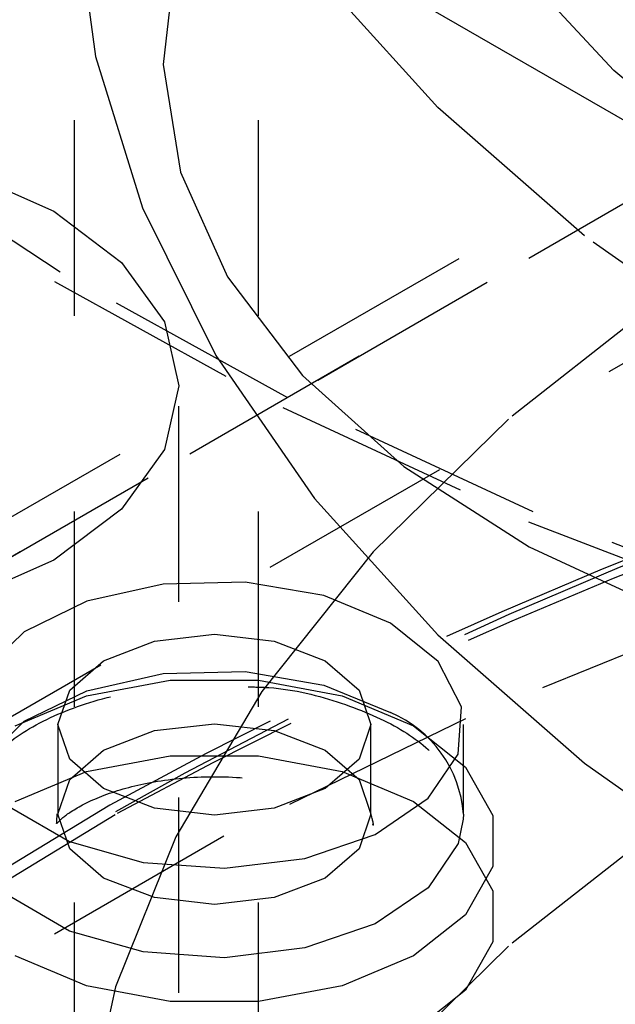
# Model space of a CAD drawing. Header units: inches. Extents: x 1907 to 2452, y -210 to -54.
# Tile 239 of 256: x 1996.772 to 1997.077, y -195.369 to -194.866. Entities that reach past the tile are written whole.
import ezdxf

# ---------------------------------------------------------------- set-up
doc = ezdxf.new("R2010")
doc.units = ezdxf.units.IN
doc.header["$LTSCALE"] = 0.5
doc.header["$MEASUREMENT"] = 0
doc.linetypes.add('HIDDEN', pattern=[0.225, 0.15, -0.075])
doc.layers.add('SID-M-H', color=4, linetype='HIDDEN')
doc.layers.add('SID-M-S', color=105, linetype='Continuous')

msp = doc.modelspace()

# ---------------------------------------------------------------- linework, layer by layer
at = {"layer": 'SID-M-H'}
for p, q in [((1996.84558, -193.5573), (1996.84558, -194.88418)), ((1996.8003, -194.51723), (1996.8003, -195.76653)), ((1996.8943, -194.51723), (1996.8943, -195.76653)), ((1996.7371, -195.13797), (1997.70235, -194.58074)), ((1997.63872, -194.63797), (1996.75142, -195.1502)), ((1996.75145, -195.15011), (1997.58853, -194.66687)), ((1996.72722, -195.24574), (1997.56544, -194.76185)), ((1996.80073, -194.80634), (1996.81107, -194.88471)), ((1997.0759, -194.89181), (1997.01299, -194.82413)), ((1996.85199, -194.83373), (1996.84564, -194.88883)), ((1996.98608, -194.91083), (1996.92305, -194.84116)), ((1996.81107, -194.88471), (1996.83509, -194.96207)), ((1996.84564, -194.88883), (1996.85455, -194.94381)), ((1997.15093, -194.95524), (1997.0759, -194.89181)), ((1997.061, -194.97645), (1996.98608, -194.91083)), ((1996.79308, -194.99495), (1996.68682, -194.92512)), ((1996.68378, -194.92973), (1996.79026, -194.9997)), ((1996.7445, -194.94379), (1996.78976, -194.96383)), ((1996.85455, -194.94381), (1996.8785, -194.99727)), ((1996.78976, -194.96383), (1996.82448, -194.98996)), ((1996.83509, -194.96207), (1996.87254, -195.03763)), ((1997.14704, -195.03736), (1997.061, -194.97645)), ((1996.82448, -194.98996), (1996.84631, -195.02038)), ((1996.90934, -195.05924), (1996.79308, -194.99495)), ((1996.79026, -194.9997), (1996.90677, -195.06412)), ((1996.8785, -194.99727), (1996.91688, -195.04785)), ((1997.10268, -195.00677), (1997.0221, -195.07012)), ((1996.84631, -195.02038), (1996.85375, -195.05302)), ((1996.87254, -195.03763), (1996.92305, -195.11062)), ((1996.91688, -195.04785), (1996.9687, -195.09426)), ((1996.85375, -195.05302), (1996.84631, -195.08567)), ((1996.85375, -195.76342), (1996.85375, -195.05302)), ((1997.03475, -195.11752), (1996.90934, -195.05924)), ((1996.90677, -195.06412), (1997.03244, -195.12253)), ((1997.0221, -195.07012), (1996.95304, -195.13785)), ((1996.84631, -195.08567), (1996.82448, -195.11609)), ((1996.9687, -195.09426), (1997.03266, -195.13532)), ((1996.92305, -195.11062), (1996.98608, -195.18028)), ((1996.82448, -195.11609), (1996.78976, -195.14222)), ((1997.16838, -195.16936), (1997.03475, -195.11752)), ((1997.03244, -195.12253), (1997.16634, -195.17448)), ((1996.95304, -195.13785), (1996.89619, -195.20927)), ((1997.03266, -195.13532), (1997.10711, -195.16998)), ((1996.78976, -195.14222), (1996.7445, -195.16226)), ((1996.84575, -195.15438), (1996.80672, -195.16317)), ((1996.8876, -195.15338), (1996.84575, -195.15438)), ((1996.92774, -195.16028), (1996.8876, -195.15338)), ((1996.96183, -195.17433), (1996.92774, -195.16028)), ((1996.80672, -195.16317), (1996.77476, -195.1788)), ((1997.13215, -195.16975), (1997.00021, -195.22335)), ((1996.98617, -195.19401), (1996.96183, -195.17433)), ((1996.77476, -195.1788), (1996.75332, -195.19957)), ((1996.84124, -195.18361), (1996.87186, -195.18009)), ((1996.87186, -195.18009), (1996.90247, -195.18361)), ((1996.98608, -195.18028), (1997.061, -195.24591)), ((1996.81529, -195.19362), (1996.84124, -195.18361)), ((1996.90247, -195.18361), (1996.92843, -195.19362)), ((1996.79795, -195.2086), (1996.81529, -195.19362)), ((1996.92843, -195.19362), (1996.94577, -195.2086)), ((1996.99813, -195.21719), (1996.98617, -195.19401)), ((1996.80672, -195.2089), (1996.84575, -195.20011)), ((1996.84575, -195.20011), (1996.8876, -195.19911)), ((1996.8876, -195.19911), (1996.92774, -195.20601)), ((1996.80648, -195.21161), (1996.84933, -195.20358)), ((1996.84933, -195.20358), (1996.89439, -195.20358)), ((1996.89439, -195.20358), (1996.93723, -195.21161)), ((1996.92774, -195.20601), (1996.96183, -195.22006)), ((1996.77004, -195.2269), (1996.80648, -195.21161)), ((1996.77476, -195.22453), (1996.80672, -195.2089)), ((1996.79186, -195.22627), (1996.79795, -195.2086)), ((1996.89619, -195.20927), (1996.85216, -195.28364)), ((1996.93723, -195.21161), (1996.97368, -195.2269)), ((1996.94577, -195.2086), (1996.95186, -195.22627)), ((1996.9964, -195.24135), (1996.99813, -195.21719)), ((1997.00021, -195.22335), (1996.87675, -195.2833)), ((1996.75332, -195.2453), (1996.77476, -195.22453)), ((1996.79186, -195.22627), (1996.79186, -195.272)), ((1996.79795, -195.24395), (1996.79186, -195.22627)), ((1996.84124, -195.22933), (1996.87186, -195.22582)), ((1996.87186, -195.22582), (1996.90247, -195.22933)), ((1996.95186, -195.22627), (1996.94577, -195.24395)), ((1996.95186, -195.272), (1996.95186, -195.22627)), ((1996.97368, -195.2269), (1997.00016, -195.24794)), ((1996.9991, -195.272), (1996.9991, -195.22627)), ((1996.81529, -195.23934), (1996.84124, -195.22933)), ((1996.90247, -195.22933), (1996.92843, -195.23934)), ((1996.79795, -195.25433), (1996.81529, -195.23934)), ((1996.80648, -195.25019), (1996.84933, -195.24215)), ((1996.84933, -195.24215), (1996.89439, -195.24215)), ((1996.89439, -195.24215), (1996.93723, -195.25019)), ((1996.92843, -195.23934), (1996.94577, -195.25433)), ((1996.98117, -195.26388), (1996.9964, -195.24135)), ((1996.81529, -195.25893), (1996.79795, -195.24395)), ((1996.94577, -195.24395), (1996.92843, -195.25893)), ((1997.00016, -195.24794), (1997.01409, -195.27268)), ((1997.061, -195.24591), (1997.14704, -195.30682)), ((1996.77004, -195.26548), (1996.80648, -195.25019)), ((1996.93723, -195.25019), (1996.97368, -195.26548)), ((1996.79186, -195.272), (1996.79795, -195.25433)), ((1996.94577, -195.25433), (1996.95186, -195.272)), ((1996.84124, -195.26894), (1996.81529, -195.25893)), ((1996.92843, -195.25893), (1996.90247, -195.26894)), ((1996.81848, -195.26742), (1996.75191, -195.30788)), ((1996.9541, -195.28233), (1996.98117, -195.26388)), ((1996.97368, -195.26548), (1997.00016, -195.28652)), ((1996.75298, -195.31376), (1996.82124, -195.27221)), ((1996.7683, -195.26896), (1996.79792, -195.28606)), ((1996.79795, -195.28967), (1996.79186, -195.272)), ((1996.87186, -195.27246), (1996.84124, -195.26894)), ((1996.90247, -195.26894), (1996.87186, -195.27246)), ((1996.95186, -195.272), (1996.94577, -195.28967)), ((1996.9991, -195.272), (1996.99903, -195.27451)), ((1997.01409, -195.27268), (1997.01409, -195.29869)), ((1996.99903, -195.27451), (1996.9964, -195.28708)), ((1997.10268, -195.27623), (1997.0221, -195.33958)), ((1996.87675, -195.2833), (1996.76267, -195.34916)), ((1996.85216, -195.28364), (1996.82138, -195.3602)), ((1996.91811, -195.29471), (1996.9541, -195.28233)), ((1996.79792, -195.28606), (1996.83555, -195.29668)), ((1996.9964, -195.28708), (1996.98117, -195.3096)), ((1997.00016, -195.28652), (1997.01409, -195.31126)), ((1996.81529, -195.30466), (1996.79795, -195.28967)), ((1996.94577, -195.28967), (1996.92843, -195.30466)), ((1996.83555, -195.29668), (1996.87712, -195.29967)), ((1996.87712, -195.29967), (1996.91811, -195.29471)), ((1997.01409, -195.29869), (1997.00016, -195.32342)), ((1996.84124, -195.31467), (1996.81529, -195.30466)), ((1996.92843, -195.30466), (1996.90247, -195.31467)), ((1996.98117, -195.3096), (1996.9541, -195.32805)), ((1997.01409, -195.31126), (1997.01409, -195.33726)), ((1996.79792, -195.33178), (1996.7683, -195.31468)), ((1996.87186, -195.31818), (1996.84124, -195.31467)), ((1996.90247, -195.31467), (1996.87186, -195.31818)), ((1997.00016, -195.32342), (1996.97368, -195.34446)), ((1996.9541, -195.32805), (1996.91811, -195.34043)), ((1996.83555, -195.3424), (1996.79792, -195.33178)), ((1997.01409, -195.33726), (1997.00016, -195.362)), ((1996.87712, -195.34539), (1996.83555, -195.3424)), ((1996.91811, -195.34043), (1996.87712, -195.34539)), ((1997.0221, -195.33958), (1996.95304, -195.40731)), ((1996.80648, -195.35975), (1996.77004, -195.34446)), ((1996.97368, -195.34446), (1996.93723, -195.35975)), ((1996.82138, -195.3602), (1996.80418, -195.43816)), ((1996.84933, -195.36779), (1996.80648, -195.35975)), ((1996.93723, -195.35975), (1996.89439, -195.36779)), ((1997.00016, -195.362), (1996.97368, -195.38304)), ((1996.89439, -195.36779), (1996.84933, -195.36779))]:
    msp.add_line(p, q, dxfattribs=at)
for centre, radius, start, end in [((1997.97394, -197.32298), 2.35391, 97.41196, 121.32847), ((1997.99643, -197.40046), 2.43668, 97.92409, 118.90939), ((1998.0208, -197.47214), 2.50572, 97.99927, 118.60233), ((1996.93807, -195.27645), 0.06119, 4.1687, 67.1514)]:
    msp.add_arc(centre, radius, start, end, dxfattribs=at)
for points, knots in [([(1996.74545, -195.27051), (1996.74598, -195.2656), (1996.74707, -195.25543), (1996.76154, -195.23811), (1996.78653, -195.2219), (1996.82074, -195.21039), (1996.85642, -195.20479), (1996.87934, -195.2063), (1996.88905, -195.20694)], [0, 0, 0, 0, 0.158269, 0.32776, 0.509097, 0.688181, 0.867882, 1, 1, 1, 1]), ([(1996.88905, -195.20694), (1996.89262, -195.20701), (1996.90949, -195.20733), (1996.93759, -195.21464), (1996.96856, -195.22796), (1996.98933, -195.24541), (1996.99893, -195.26106), (1996.99826, -195.27011), (1996.99799, -195.27376)], [0, 0, 0, 0, 0.055161, 0.260519, 0.463875, 0.66443, 0.864425, 1, 1, 1, 1]), ([(1996.7914, -195.27677), (1996.79306, -195.27507), (1996.79644, -195.27161), (1996.81241, -195.26279), (1996.83585, -195.25572), (1996.8655, -195.25207), (1996.89747, -195.25372), (1996.9247, -195.2602), (1996.94378, -195.2692), (1996.94874, -195.27346), (1996.95115, -195.27553)], [0, 0, 0, 0, 0.112915, 0.229522, 0.352486, 0.486829, 0.628715, 0.770693, 0.888666, 1, 1, 1, 1]), ([(1996.79139, -195.27192), (1996.79129, -195.27387), (1996.79111, -195.27722), (1996.79124, -195.27681), (1996.7913, -195.27664)], [0, 0, 0, 0, 0.579781, 1, 1, 1, 1]), ([(1996.95258, -195.27713), (1996.95272, -195.2773), (1996.95366, -195.27848), (1996.95269, -195.27497), (1996.95187, -195.27198)], [0, 0, 0, 0, 0.149269, 1, 1, 1, 1])]:
    msp.add_open_spline(points, degree=3, knots=knots, dxfattribs=at)
at = {"layer": 'SID-M-S'}
msp.add_line((1978.69887, -184.30545), (2002.03339, -197.77618), dxfattribs=at)

doc.saveas('drawing.dxf')
